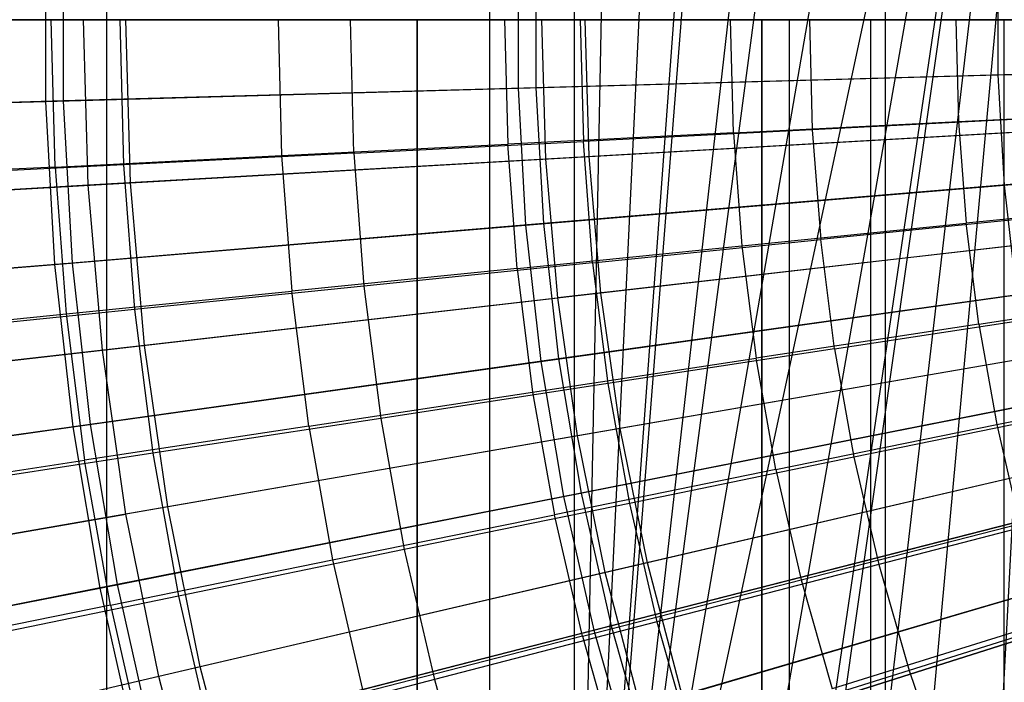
# Model space of a CAD drawing. Extents: x 0.1 to 12.1, y -6 to 6.
# Tile 76 of 256: x 4.085 to 4.741, y -0.442 to 0. Entities that reach past the tile are written whole.
import ezdxf

# ---------------------------------------------------------------- set-up
doc = ezdxf.new("R2010")
doc.units = 0
doc.header["$LTSCALE"] = 2.54
doc.layers.get('0').update_dxf_attribs({"linetype": 'CONTINUOUS'})

# ---------------------------------------------------------------- blocks, each defined once
blk = doc.blocks.new('DROPS_COLOR_B-11195_STL')
at = {"color": 0}
for p, q in [((4.143, -0.9, 40.42383), (4.143, 0.9, 40.42383)), ((4.143, -0.9, 40.42383), (4.143, 0.9, 40.42383)), ((4.143, -0.9, 47.44527), (4.143, 0.9, 47.44527)), ((4.143, -0.9, 47.44527), (4.143, 0.9, 47.44527)), ((4.39834, -0.9, 40.29602), (4.39834, 0.9, 40.29602)), ((4.39834, -0.9, 40.29602), (4.39834, 0.9, 40.29602)), ((4.39834, -0.9, 47.57308), (4.39834, 0.9, 47.57308)), ((4.39834, -0.9, 47.57308), (4.39834, 0.9, 47.57308)), ((4.45483, -0.90001, 51.1621), (4.49087, 0.89999, 51.15222)), ((4.45483, -0.90001, 51.1621), (4.49087, 0.89999, 51.15222)), ((4.45483, -0.90001, 51.1621), (4.45483, 0.89999, 51.1621)), ((4.45483, -0.90001, 51.1621), (4.45483, 0.89999, 51.1621)), ((4.45483, -0.90001, 62.72471), (4.45483, 0.89999, 62.72471)), ((4.45483, -0.90001, 62.72471), (4.45483, 0.89999, 62.72471)), ((4.66214, -0.9, 40.18675), (4.66214, 0.9, 40.18675)), ((4.66214, -0.9, 40.18675), (4.66214, 0.9, 40.18675)), ((4.66214, -0.9, 47.68235), (4.66214, 0.9, 47.68235)), ((4.66214, -0.9, 47.68235), (4.66214, 0.9, 47.68235)), ((4.53851, 0.85628, 51.13952), (4.45483, -0.90001, 51.1621)), ((4.53851, 0.85628, 51.13952), (4.45483, -0.90001, 51.1621)), ((4.58121, 0.82381, 51.12849), (4.45483, -0.90001, 51.1621)), ((4.58121, 0.82381, 51.12849), (4.45483, -0.90001, 51.1621)), ((4.59037, 0.81754, 51.12617), (4.45483, -0.90001, 51.1621)), ((4.59037, 0.81754, 51.12617), (4.45483, -0.90001, 51.1621)), ((4.64623, 0.78382, 51.11234), (4.45483, -0.90001, 51.1621)), ((4.64623, 0.78382, 51.11234), (4.45483, -0.90001, 51.1621)), ((4.67632, 0.76855, 51.10513), (4.45483, -0.90001, 51.1621)), ((4.67632, 0.76855, 51.10513), (4.45483, -0.90001, 51.1621)), ((4.73839, 0.74259, 51.09077), (4.45483, -0.90001, 51.1621)), ((4.73839, 0.74259, 51.09077), (4.45483, -0.90001, 51.1621)), ((4.80255, 0.72273, 51.07665), (4.45483, -0.90001, 51.1621)), ((4.80255, 0.72273, 51.07665), (4.45483, -0.90001, 51.1621)), ((4.80255, 0.72273, 51.07665), (4.52247, -0.87003, 51.14375)), ((4.80255, 0.72273, 51.07665), (4.52247, -0.87003, 51.14375)), ((4.80255, 0.72273, 51.07665), (4.57189, -0.83045, 51.13087)), ((4.80255, 0.72273, 51.07665), (4.57189, -0.83045, 51.13087)), ((4.58207, -0.82323, 51.12827), (4.80255, 0.72273, 51.07665)), ((4.58207, -0.82323, 51.12827), (4.80255, 0.72273, 51.07665)), ((4.6254, -0.79555, 51.11743), (4.80255, 0.72273, 51.07665)), ((4.6254, -0.79555, 51.11743), (4.80255, 0.72273, 51.07665)), ((4.66482, -0.77419, 51.10787), (4.80255, 0.72273, 51.07665)), ((4.66482, -0.77419, 51.10787), (4.80255, 0.72273, 51.07665)), ((4.72501, -0.74761, 51.0938), (4.80255, 0.72273, 51.07665)), ((4.72501, -0.74761, 51.0938), (4.80255, 0.72273, 51.07665)), ((4.10842, -0.09818, 13.48847), (4.10595, 0, 13.48847)), ((4.10842, -0.09818, 13.48847), (4.10595, 0, 13.48847)), ((4.13053, -0.11033, 13.16251), (4.12738, 0, 13.16251)), ((4.13053, -0.11033, 13.16251), (4.12738, 0, 13.16251)), ((4.15159, 0, 13.42089), (4.15404, -0.09666, 13.42089)), ((4.15159, 0, 13.42089), (4.15404, -0.09666, 13.42089)), ((4.15881, -0.10871, 2.21277), (4.15571, 0, 2.21277)), ((4.15881, -0.10871, 2.21277), (4.15571, 0, 2.21277)), ((4.2572, 0, 13.55036), (4.25948, -0.09058, 13.55036)), ((4.2572, 0, 13.55036), (4.25948, -0.09058, 13.55036)), ((4.30766, -0.08887, 13.48337), (4.30541, 0, 13.48337)), ((4.30766, -0.08887, 13.48337), (4.30541, 0, 13.48337)), ((4.40817, 0, 13.60807), (4.41026, -0.083, 13.60807)), ((4.40817, 0, 13.60807), (4.41026, -0.083, 13.60807)), ((4.43569, -0.09288, 13.27646), (4.43303, 0, 13.27646)), ((4.43569, -0.09288, 13.27646), (4.43303, 0, 13.27646)), ((4.45868, 0, 13.54139), (4.46073, -0.08111, 13.54139)), ((4.45868, 0, 13.54139), (4.46073, -0.08111, 13.54139)), ((4.46455, -0.09123, 2.1004), (4.46194, 0, 2.1004)), ((4.46455, -0.09123, 2.1004), (4.46194, 0, 2.1004)), ((4.56074, -0.07543, 13.66163), (4.55884, 0, 13.66163)), ((4.56074, -0.07543, 13.66163), (4.55884, 0, 13.66163)), ((4.61154, 0, 13.59504), (4.61339, -0.07337, 13.59504)), ((4.61154, 0, 13.59504), (4.61339, -0.07337, 13.59504)), ((4.70918, 0, 13.71107), (4.71089, -0.06787, 13.71107)), ((4.70918, 0, 13.71107), (4.71089, -0.06787, 13.71107)), ((4.3499, 0, 17.24914), (3.94691, 0, 17.41607)), ((3.94691, 0, 36.47914), (4.3499, 0, 36.64607)), ((4.3499, 0, 17.24914), (3.94691, 0, 17.41607)), ((3.94691, 0, 36.47914), (4.3499, 0, 36.64607)), ((4.7659, 0, 17.11798), (4.3499, 0, 17.24914)), ((4.3499, 0, 36.64607), (4.7659, 0, 36.77724)), ((4.3499, -0.8, 17.24914), (4.3499, 0, 17.24914)), ((4.7659, 0, 17.11798), (4.3499, 0, 17.24914)), ((4.3499, -0.8, 17.24914), (4.3499, 0, 17.24914)), ((4.3499, 0, 36.64607), (4.7659, 0, 36.77724)), ((4.3499, 0, 36.64607), (4.3499, -0.8, 36.64607)), ((4.3499, 0, 36.64607), (4.3499, -0.8, 36.64607)), ((4.59793, 0, 32.17917), (4.57971, 0, 31.94761)), ((4.57971, 0, 31.94761), (4.57971, 0, 21.94761)), ((4.57971, 0, 21.94761), (4.59793, 0, 21.71604)), ((4.57971, 0, 21.94761), (4.59793, 0, 21.71604)), ((4.57971, 0, 21.94761), (4.57971, -0.8, 21.94761)), ((4.57971, -0.8, 31.94761), (4.57971, 0, 31.94761)), ((4.59793, 0, 32.17917), (4.57971, 0, 31.94761)), ((4.57971, 0, 21.94761), (4.57971, -0.8, 21.94761)), ((4.57971, 0, 31.94761), (4.57971, 0, 21.94761)), ((4.57971, -0.8, 31.94761), (4.57971, 0, 31.94761)), ((4.65216, 0, 32.40504), (4.59793, 0, 32.17917)), ((4.59793, 0, 21.71604), (4.65216, 0, 21.49017)), ((4.59793, 0, 21.71604), (4.65216, 0, 21.49017)), ((4.59793, 0, 21.71604), (4.59793, -0.8, 21.71604)), ((4.59793, 0, 21.71604), (4.59793, -0.8, 21.71604)), ((4.59793, 0, 32.17917), (4.59793, -0.8, 32.17917)), ((4.59793, 0, 32.17917), (4.59793, -0.8, 32.17917)), ((4.65216, 0, 32.40504), (4.59793, 0, 32.17917)), ((4.74105, 0, 32.61964), (4.65216, 0, 32.40504)), ((4.65216, 0, 21.49017), (4.74105, 0, 21.27557)), ((4.65216, 0, 21.49017), (4.74105, 0, 21.27557)), ((4.65216, 0, 21.49017), (4.65216, -0.8, 21.49017)), ((4.65216, 0, 21.49017), (4.65216, -0.8, 21.49017)), ((4.65216, 0, 32.40504), (4.65216, -0.8, 32.40504)), ((4.65216, 0, 32.40504), (4.65216, -0.8, 32.40504)), ((4.74105, 0, 32.61964), (4.65216, 0, 32.40504)), ((4.86242, 0, 32.8177), (4.74105, 0, 32.61964)), ((4.74105, 0, 21.27557), (4.86242, 0, 21.07751)), ((4.74105, 0, 21.27557), (4.86242, 0, 21.07751)), ((4.74105, 0, 21.27557), (4.74105, -0.8, 21.27557)), ((4.74105, 0, 21.27557), (4.74105, -0.8, 21.27557)), ((4.74105, 0, 32.61964), (4.74105, -0.8, 32.61964)), ((4.74105, 0, 32.61964), (4.74105, -0.8, 32.61964)), ((4.86242, 0, 32.8177), (4.74105, 0, 32.61964)), ((4.7657, -0.06564, 13.64441), (4.61339, -0.07337, 13.59504)), ((4.7657, -0.06564, 13.64441), (4.61339, -0.07337, 13.59504)), ((4.71089, -0.06787, 13.71107), (4.8607, -0.06034, 13.75643)), ((4.71089, -0.06787, 13.71107), (4.8607, -0.06034, 13.75643)), ((4.56074, -0.07543, 13.66163), (4.71089, -0.06787, 13.71107)), ((4.56074, -0.07543, 13.66163), (4.71089, -0.06787, 13.71107)), ((4.71089, -0.06787, 13.71107), (4.716, -0.13557, 13.71107)), ((4.71089, -0.06787, 13.71107), (4.716, -0.13557, 13.71107)), ((4.56074, -0.07543, 13.66163), (4.41026, -0.083, 13.60807)), ((4.56074, -0.07543, 13.66163), (4.41026, -0.083, 13.60807)), ((4.74666, -0.0751, 13.37336), (4.43569, -0.09288, 13.27646)), ((4.74666, -0.0751, 13.37336), (4.43569, -0.09288, 13.27646)), ((4.61339, -0.07337, 13.59504), (4.46073, -0.08111, 13.54139)), ((4.61339, -0.07337, 13.59504), (4.46073, -0.08111, 13.54139)), ((4.46455, -0.09123, 2.1004), (4.77602, -0.07342, 2.00512)), ((4.46455, -0.09123, 2.1004), (4.77602, -0.07342, 2.00512)), ((4.56074, -0.07543, 13.66163), (4.56642, -0.15066, 13.66163)), ((4.56074, -0.07543, 13.66163), (4.56642, -0.15066, 13.66163)), ((4.61339, -0.07337, 13.59504), (4.61897, -0.14654, 13.59504)), ((4.61339, -0.07337, 13.59504), (4.61897, -0.14654, 13.59504)), ((4.25948, -0.09058, 13.55036), (4.41026, -0.083, 13.60807)), ((4.25948, -0.09058, 13.55036), (4.41026, -0.083, 13.60807)), ((4.30766, -0.08887, 13.48337), (4.46073, -0.08111, 13.54139)), ((4.30766, -0.08887, 13.48337), (4.46073, -0.08111, 13.54139)), ((4.41651, -0.16578, 13.60807), (4.41026, -0.083, 13.60807)), ((4.41651, -0.16578, 13.60807), (4.41026, -0.083, 13.60807)), ((4.46689, -0.16201, 13.54139), (4.46073, -0.08111, 13.54139)), ((4.46689, -0.16201, 13.54139), (4.46073, -0.08111, 13.54139)), ((4.10842, -0.09818, 13.48847), (4.25948, -0.09058, 13.55036)), ((4.10842, -0.09818, 13.48847), (4.25948, -0.09058, 13.55036)), ((4.30766, -0.08887, 13.48337), (4.15404, -0.09666, 13.42089)), ((4.30766, -0.08887, 13.48337), (4.15404, -0.09666, 13.42089)), ((4.15881, -0.10871, 2.21277), (4.46455, -0.09123, 2.1004)), ((4.15881, -0.10871, 2.21277), (4.46455, -0.09123, 2.1004)), ((4.25948, -0.09058, 13.55036), (4.26631, -0.18094, 13.55036)), ((4.25948, -0.09058, 13.55036), (4.26631, -0.18094, 13.55036)), ((4.30766, -0.08887, 13.48337), (4.31441, -0.17751, 13.48337)), ((4.30766, -0.08887, 13.48337), (4.31441, -0.17751, 13.48337)), ((4.47236, -0.18216, 2.1004), (4.46455, -0.09123, 2.1004)), ((4.47236, -0.18216, 2.1004), (4.46455, -0.09123, 2.1004)), ((4.10842, -0.09818, 13.48847), (3.95711, -0.10579, 13.42236)), ((4.10842, -0.09818, 13.48847), (3.95711, -0.10579, 13.42236)), ((4.15404, -0.09666, 13.42089), (4.00007, -0.10447, 13.35397)), ((4.15404, -0.09666, 13.42089), (4.00007, -0.10447, 13.35397)), ((4.10842, -0.09818, 13.48847), (4.11582, -0.19612, 13.48847)), ((4.10842, -0.09818, 13.48847), (4.11582, -0.19612, 13.48847)), ((4.43569, -0.09288, 13.27646), (4.13053, -0.11033, 13.16251)), ((4.43569, -0.09288, 13.27646), (4.13053, -0.11033, 13.16251)), ((4.15404, -0.09666, 13.42089), (4.16138, -0.19307, 13.42089)), ((4.15404, -0.09666, 13.42089), (4.16138, -0.19307, 13.42089)), ((4.44364, -0.18546, 13.27646), (4.43569, -0.09288, 13.27646)), ((4.44364, -0.18546, 13.27646), (4.43569, -0.09288, 13.27646)), ((4.13053, -0.11033, 13.16251), (3.83213, -0.12739, 13.03183)), ((4.13053, -0.11033, 13.16251), (3.83213, -0.12739, 13.03183)), ((3.85974, -0.12582, 2.3419), (4.15881, -0.10871, 2.21277)), ((3.85974, -0.12582, 2.3419), (4.15881, -0.10871, 2.21277)), ((4.13998, -0.2203, 13.16251), (4.13053, -0.11033, 13.16251)), ((4.13998, -0.2203, 13.16251), (4.13053, -0.11033, 13.16251)), ((4.16812, -0.21707, 2.21277), (4.15881, -0.10871, 2.21277)), ((4.16812, -0.21707, 2.21277), (4.15881, -0.10871, 2.21277)), ((4.86525, -0.12052, 13.75643), (4.716, -0.13557, 13.71107)), ((4.86525, -0.12052, 13.75643), (4.716, -0.13557, 13.71107)), ((4.77068, -0.13111, 13.64441), (4.61897, -0.14654, 13.59504)), ((4.77068, -0.13111, 13.64441), (4.61897, -0.14654, 13.59504)), ((4.56642, -0.15066, 13.66163), (4.716, -0.13557, 13.71107)), ((4.56642, -0.15066, 13.66163), (4.716, -0.13557, 13.71107)), ((4.72451, -0.20293, 13.71107), (4.716, -0.13557, 13.71107)), ((4.72451, -0.20293, 13.71107), (4.716, -0.13557, 13.71107)), ((4.41651, -0.16578, 13.60807), (4.56642, -0.15066, 13.66163)), ((4.41651, -0.16578, 13.60807), (4.56642, -0.15066, 13.66163)), ((4.75309, -0.14995, 13.37336), (4.44364, -0.18546, 13.27646)), ((4.75309, -0.14995, 13.37336), (4.44364, -0.18546, 13.27646)), ((4.46689, -0.16201, 13.54139), (4.61897, -0.14654, 13.59504)), ((4.46689, -0.16201, 13.54139), (4.61897, -0.14654, 13.59504)), ((4.78231, -0.1466, 2.00512), (4.47236, -0.18216, 2.1004)), ((4.78231, -0.1466, 2.00512), (4.47236, -0.18216, 2.1004)), ((4.56642, -0.15066, 13.66163), (4.57588, -0.22552, 13.66163)), ((4.56642, -0.15066, 13.66163), (4.57588, -0.22552, 13.66163)), ((4.62824, -0.21934, 13.59504), (4.61897, -0.14654, 13.59504)), ((4.62824, -0.21934, 13.59504), (4.61897, -0.14654, 13.59504)), ((4.46689, -0.16201, 13.54139), (4.31441, -0.17751, 13.48337)), ((4.46689, -0.16201, 13.54139), (4.31441, -0.17751, 13.48337)), ((4.46689, -0.16201, 13.54139), (4.47714, -0.24249, 13.54139)), ((4.46689, -0.16201, 13.54139), (4.47714, -0.24249, 13.54139)), ((4.41651, -0.16578, 13.60807), (4.26631, -0.18094, 13.55036)), ((4.41651, -0.16578, 13.60807), (4.26631, -0.18094, 13.55036)), ((4.41651, -0.16578, 13.60807), (4.42692, -0.24815, 13.60807)), ((4.41651, -0.16578, 13.60807), (4.42692, -0.24815, 13.60807)), ((4.11582, -0.19612, 13.48847), (4.26631, -0.18094, 13.55036)), ((4.11582, -0.19612, 13.48847), (4.26631, -0.18094, 13.55036)), ((4.31441, -0.17751, 13.48337), (4.16138, -0.19307, 13.42089)), ((4.31441, -0.17751, 13.48337), (4.16138, -0.19307, 13.42089)), ((4.47236, -0.18216, 2.1004), (4.16812, -0.21707, 2.21277)), ((4.47236, -0.18216, 2.1004), (4.16812, -0.21707, 2.21277)), ((4.27766, -0.27083, 13.55036), (4.26631, -0.18094, 13.55036)), ((4.27766, -0.27083, 13.55036), (4.26631, -0.18094, 13.55036)), ((4.31441, -0.17751, 13.48337), (4.32564, -0.2657, 13.48337)), ((4.31441, -0.17751, 13.48337), (4.32564, -0.2657, 13.48337)), ((4.48535, -0.2725, 2.1004), (4.47236, -0.18216, 2.1004)), ((4.48535, -0.2725, 2.1004), (4.47236, -0.18216, 2.1004)), ((4.72451, -0.20293, 13.71107), (4.87281, -0.1804, 13.75643)), ((4.72451, -0.20293, 13.71107), (4.87281, -0.1804, 13.75643)), ((4.13998, -0.2203, 13.16251), (4.44364, -0.18546, 13.27646)), ((4.13998, -0.2203, 13.16251), (4.44364, -0.18546, 13.27646)), ((4.45686, -0.27743, 13.27646), (4.44364, -0.18546, 13.27646)), ((4.45686, -0.27743, 13.27646), (4.44364, -0.18546, 13.27646)), ((3.96508, -0.21132, 13.42236), (4.11582, -0.19612, 13.48847)), ((3.96508, -0.21132, 13.42236), (4.11582, -0.19612, 13.48847)), ((4.16138, -0.19307, 13.42089), (4.00801, -0.20867, 13.35397)), ((4.16138, -0.19307, 13.42089), (4.00801, -0.20867, 13.35397)), ((4.11582, -0.19612, 13.48847), (4.12813, -0.29355, 13.48847)), ((4.11582, -0.19612, 13.48847), (4.12813, -0.29355, 13.48847)), ((4.16138, -0.19307, 13.42089), (4.1736, -0.28899, 13.42089)), ((4.16138, -0.19307, 13.42089), (4.1736, -0.28899, 13.42089)), ((4.62824, -0.21934, 13.59504), (4.77898, -0.19625, 13.64441)), ((4.62824, -0.21934, 13.59504), (4.77898, -0.19625, 13.64441)), ((4.72451, -0.20293, 13.71107), (4.57588, -0.22552, 13.66163)), ((4.72451, -0.20293, 13.71107), (4.57588, -0.22552, 13.66163)), ((4.72451, -0.20293, 13.71107), (4.73639, -0.26978, 13.71107)), ((4.72451, -0.20293, 13.71107), (4.73639, -0.26978, 13.71107)), ((3.84304, -0.25437, 13.03183), (4.13998, -0.2203, 13.16251)), ((3.84304, -0.25437, 13.03183), (4.13998, -0.2203, 13.16251)), ((4.16812, -0.21707, 2.21277), (3.87051, -0.25122, 2.3419)), ((4.16812, -0.21707, 2.21277), (3.87051, -0.25122, 2.3419)), ((4.15569, -0.32955, 13.16251), (4.13998, -0.2203, 13.16251)), ((4.15569, -0.32955, 13.16251), (4.13998, -0.2203, 13.16251)), ((4.1836, -0.32472, 2.21277), (4.16812, -0.21707, 2.21277)), ((4.1836, -0.32472, 2.21277), (4.16812, -0.21707, 2.21277)), ((4.62824, -0.21934, 13.59504), (4.47714, -0.24249, 13.54139)), ((4.62824, -0.21934, 13.59504), (4.47714, -0.24249, 13.54139)), ((4.79276, -0.2193, 2.00512), (4.48535, -0.2725, 2.1004)), ((4.79276, -0.2193, 2.00512), (4.48535, -0.2725, 2.1004)), ((4.62824, -0.21934, 13.59504), (4.64119, -0.29158, 13.59504)), ((4.62824, -0.21934, 13.59504), (4.64119, -0.29158, 13.59504)), ((4.42692, -0.24815, 13.60807), (4.57588, -0.22552, 13.66163)), ((4.42692, -0.24815, 13.60807), (4.57588, -0.22552, 13.66163)), ((4.76379, -0.22432, 13.37336), (4.45686, -0.27743, 13.27646)), ((4.76379, -0.22432, 13.37336), (4.45686, -0.27743, 13.27646)), ((4.58908, -0.2998, 13.66163), (4.57588, -0.22552, 13.66163)), ((4.58908, -0.2998, 13.66163), (4.57588, -0.22552, 13.66163)), ((4.47714, -0.24249, 13.54139), (4.32564, -0.2657, 13.48337)), ((4.47714, -0.24249, 13.54139), (4.32564, -0.2657, 13.48337)), ((4.47714, -0.24249, 13.54139), (4.49146, -0.32235, 13.54139)), ((4.47714, -0.24249, 13.54139), (4.49146, -0.32235, 13.54139)), ((4.73639, -0.26978, 13.71107), (4.88338, -0.23982, 13.75643)), ((4.73639, -0.26978, 13.71107), (4.88338, -0.23982, 13.75643)), ((4.27766, -0.27083, 13.55036), (4.42692, -0.24815, 13.60807)), ((4.27766, -0.27083, 13.55036), (4.42692, -0.24815, 13.60807)), ((4.42692, -0.24815, 13.60807), (4.44145, -0.32989, 13.60807)), ((4.42692, -0.24815, 13.60807), (4.44145, -0.32989, 13.60807)), ((4.79056, -0.26088, 13.64441), (4.64119, -0.29158, 13.59504)), ((4.79056, -0.26088, 13.64441), (4.64119, -0.29158, 13.59504)), ((4.32564, -0.2657, 13.48337), (4.1736, -0.28899, 13.42089)), ((4.32564, -0.2657, 13.48337), (4.1736, -0.28899, 13.42089)), ((4.32564, -0.2657, 13.48337), (4.34133, -0.3532, 13.48337)), ((4.32564, -0.2657, 13.48337), (4.34133, -0.3532, 13.48337)), ((4.27766, -0.27083, 13.55036), (4.12813, -0.29355, 13.48847)), ((4.27766, -0.27083, 13.55036), (4.12813, -0.29355, 13.48847)), ((4.48535, -0.2725, 2.1004), (4.1836, -0.32472, 2.21277)), ((4.48535, -0.2725, 2.1004), (4.1836, -0.32472, 2.21277)), ((4.27766, -0.27083, 13.55036), (4.29352, -0.36004, 13.55036)), ((4.27766, -0.27083, 13.55036), (4.29352, -0.36004, 13.55036)), ((4.50347, -0.36195, 2.1004), (4.48535, -0.2725, 2.1004)), ((4.50347, -0.36195, 2.1004), (4.48535, -0.2725, 2.1004)), ((4.58908, -0.2998, 13.66163), (4.73639, -0.26978, 13.71107)), ((4.58908, -0.2998, 13.66163), (4.73639, -0.26978, 13.71107)), ((4.73639, -0.26978, 13.71107), (4.75162, -0.33594, 13.71107)), ((4.73639, -0.26978, 13.71107), (4.75162, -0.33594, 13.71107)), ((4.45686, -0.27743, 13.27646), (4.15569, -0.32955, 13.16251)), ((4.45686, -0.27743, 13.27646), (4.15569, -0.32955, 13.16251)), ((4.47532, -0.3685, 13.27646), (4.45686, -0.27743, 13.27646)), ((4.47532, -0.3685, 13.27646), (4.45686, -0.27743, 13.27646)), ((3.97834, -0.31631, 13.42236), (4.12813, -0.29355, 13.48847)), ((3.97834, -0.31631, 13.42236), (4.12813, -0.29355, 13.48847)), ((4.1736, -0.28899, 13.42089), (4.02121, -0.31234, 13.35397)), ((4.1736, -0.28899, 13.42089), (4.02121, -0.31234, 13.35397)), ((4.14532, -0.39025, 13.48847), (4.12813, -0.29355, 13.48847)), ((4.14532, -0.39025, 13.48847), (4.12813, -0.29355, 13.48847)), ((4.1736, -0.28899, 13.42089), (4.19066, -0.38417, 13.42089)), ((4.1736, -0.28899, 13.42089), (4.19066, -0.38417, 13.42089)), ((4.64119, -0.29158, 13.59504), (4.49146, -0.32235, 13.54139)), ((4.64119, -0.29158, 13.59504), (4.49146, -0.32235, 13.54139)), ((4.80735, -0.29129, 2.00512), (4.50347, -0.36195, 2.1004)), ((4.80735, -0.29129, 2.00512), (4.50347, -0.36195, 2.1004)), ((4.64119, -0.29158, 13.59504), (4.65778, -0.36307, 13.59504)), ((4.64119, -0.29158, 13.59504), (4.65778, -0.36307, 13.59504)), ((4.58908, -0.2998, 13.66163), (4.44145, -0.32989, 13.60807)), ((4.58908, -0.2998, 13.66163), (4.44145, -0.32989, 13.60807)), ((4.77871, -0.29795, 13.37336), (4.47532, -0.3685, 13.27646)), ((4.77871, -0.29795, 13.37336), (4.47532, -0.3685, 13.27646)), ((4.58908, -0.2998, 13.66163), (4.606, -0.37333, 13.66163)), ((4.58908, -0.2998, 13.66163), (4.606, -0.37333, 13.66163)), ((4.1836, -0.32472, 2.21277), (3.88842, -0.37581, 2.3419)), ((4.1836, -0.32472, 2.21277), (3.88842, -0.37581, 2.3419)), ((4.20519, -0.43132, 2.21277), (4.1836, -0.32472, 2.21277)), ((4.20519, -0.43132, 2.21277), (4.1836, -0.32472, 2.21277)), ((4.49146, -0.32235, 13.54139), (4.34133, -0.3532, 13.48337)), ((4.49146, -0.32235, 13.54139), (4.34133, -0.3532, 13.48337)), ((4.49146, -0.32235, 13.54139), (4.5098, -0.40139, 13.54139)), ((4.49146, -0.32235, 13.54139), (4.5098, -0.40139, 13.54139)), ((4.8054, -0.32485, 13.64441), (4.65778, -0.36307, 13.59504)), ((4.8054, -0.32485, 13.64441), (4.65778, -0.36307, 13.59504)), ((3.86118, -0.38052, 13.03183), (4.15569, -0.32955, 13.16251)), ((3.86118, -0.38052, 13.03183), (4.15569, -0.32955, 13.16251)), ((4.17761, -0.43773, 13.16251), (4.15569, -0.32955, 13.16251)), ((4.17761, -0.43773, 13.16251), (4.15569, -0.32955, 13.16251)), ((4.29352, -0.36004, 13.55036), (4.44145, -0.32989, 13.60807)), ((4.29352, -0.36004, 13.55036), (4.44145, -0.32989, 13.60807)), ((4.46007, -0.4108, 13.60807), (4.44145, -0.32989, 13.60807)), ((4.46007, -0.4108, 13.60807), (4.44145, -0.32989, 13.60807)), ((4.606, -0.37333, 13.66163), (4.75162, -0.33594, 13.71107)), ((4.606, -0.37333, 13.66163), (4.75162, -0.33594, 13.71107)), ((4.34133, -0.3532, 13.48337), (4.19066, -0.38417, 13.42089)), ((4.34133, -0.3532, 13.48337), (4.19066, -0.38417, 13.42089)), ((4.34133, -0.3532, 13.48337), (4.36142, -0.4398, 13.48337)), ((4.34133, -0.3532, 13.48337), (4.36142, -0.4398, 13.48337)), ((4.14532, -0.39025, 13.48847), (4.29352, -0.36004, 13.55036)), ((4.14532, -0.39025, 13.48847), (4.29352, -0.36004, 13.55036)), ((4.29352, -0.36004, 13.55036), (4.31384, -0.44835, 13.55036)), ((4.29352, -0.36004, 13.55036), (4.31384, -0.44835, 13.55036)), ((4.50347, -0.36195, 2.1004), (4.20519, -0.43132, 2.21277)), ((4.50347, -0.36195, 2.1004), (4.20519, -0.43132, 2.21277)), ((4.52668, -0.45022, 2.1004), (4.50347, -0.36195, 2.1004)), ((4.52668, -0.45022, 2.1004), (4.50347, -0.36195, 2.1004)), ((4.65778, -0.36307, 13.59504), (4.5098, -0.40139, 13.54139)), ((4.65778, -0.36307, 13.59504), (4.5098, -0.40139, 13.54139)), ((4.82602, -0.36233, 2.00512), (4.52668, -0.45022, 2.1004)), ((4.82602, -0.36233, 2.00512), (4.52668, -0.45022, 2.1004)), ((4.65778, -0.36307, 13.59504), (4.67796, -0.43363, 13.59504)), ((4.65778, -0.36307, 13.59504), (4.67796, -0.43363, 13.59504)), ((4.47532, -0.3685, 13.27646), (4.17761, -0.43773, 13.16251)), ((4.47532, -0.3685, 13.27646), (4.17761, -0.43773, 13.16251)), ((4.46007, -0.4108, 13.60807), (4.606, -0.37333, 13.66163)), ((4.46007, -0.4108, 13.60807), (4.606, -0.37333, 13.66163)), ((4.49894, -0.45837, 13.27646), (4.47532, -0.3685, 13.27646)), ((4.49894, -0.45837, 13.27646), (4.47532, -0.3685, 13.27646)), ((4.49894, -0.45837, 13.27646), (4.79781, -0.37061, 13.37336)), ((4.49894, -0.45837, 13.27646), (4.79781, -0.37061, 13.37336)), ((4.606, -0.37333, 13.66163), (4.6266, -0.44592, 13.66163)), ((4.606, -0.37333, 13.66163), (4.6266, -0.44592, 13.66163)), ((4.19066, -0.38417, 13.42089), (4.03965, -0.4152, 13.35397)), ((4.19066, -0.38417, 13.42089), (4.03965, -0.4152, 13.35397)), ((4.19066, -0.38417, 13.42089), (4.21251, -0.47836, 13.42089)), ((4.19066, -0.38417, 13.42089), (4.21251, -0.47836, 13.42089)), ((4.14532, -0.39025, 13.48847), (3.99686, -0.42051, 13.42236)), ((4.14532, -0.39025, 13.48847), (3.99686, -0.42051, 13.42236)), ((4.14532, -0.39025, 13.48847), (4.16734, -0.48596, 13.48847)), ((4.14532, -0.39025, 13.48847), (4.16734, -0.48596, 13.48847)), ((4.82347, -0.38798, 13.64441), (4.67796, -0.43363, 13.59504)), ((4.82347, -0.38798, 13.64441), (4.67796, -0.43363, 13.59504)), ((4.5098, -0.40139, 13.54139), (4.36142, -0.4398, 13.48337)), ((4.5098, -0.40139, 13.54139), (4.36142, -0.4398, 13.48337)), ((4.5098, -0.40139, 13.54139), (4.53212, -0.47939, 13.54139)), ((4.5098, -0.40139, 13.54139), (4.53212, -0.47939, 13.54139)), ((4.77015, -0.40126, 13.71107), (4.6266, -0.44592, 13.66163)), ((4.77015, -0.40126, 13.71107), (4.6266, -0.44592, 13.66163)), ((4.46007, -0.4108, 13.60807), (4.31384, -0.44835, 13.55036)), ((4.46007, -0.4108, 13.60807), (4.31384, -0.44835, 13.55036)), ((4.46007, -0.4108, 13.60807), (4.48273, -0.49067, 13.60807)), ((4.46007, -0.4108, 13.60807), (4.48273, -0.49067, 13.60807)), ((4.20519, -0.43132, 2.21277), (3.91342, -0.49917, 2.3419)), ((4.20519, -0.43132, 2.21277), (3.91342, -0.49917, 2.3419)), ((4.23284, -0.5365, 2.21277), (4.20519, -0.43132, 2.21277)), ((4.23284, -0.5365, 2.21277), (4.20519, -0.43132, 2.21277)), ((4.17761, -0.43773, 13.16251), (3.88649, -0.50543, 13.03183)), ((4.17761, -0.43773, 13.16251), (3.88649, -0.50543, 13.03183)), ((4.20567, -0.54448, 13.16251), (4.17761, -0.43773, 13.16251)), ((4.20567, -0.54448, 13.16251), (4.17761, -0.43773, 13.16251)), ((4.36142, -0.4398, 13.48337), (4.21251, -0.47836, 13.42089)), ((4.36142, -0.4398, 13.48337), (4.21251, -0.47836, 13.42089)), ((4.36142, -0.4398, 13.48337), (4.38588, -0.52527, 13.48337)), ((4.36142, -0.4398, 13.48337), (4.38588, -0.52527, 13.48337)), ((4.67796, -0.43363, 13.59504), (4.53212, -0.47939, 13.54139)), ((4.67796, -0.43363, 13.59504), (4.53212, -0.47939, 13.54139)), ((4.67796, -0.43363, 13.59504), (4.7017, -0.50307, 13.59504)), ((4.67796, -0.43363, 13.59504), (4.7017, -0.50307, 13.59504))]:
    blk.add_line(p, q, dxfattribs=at)
blk = doc.blocks.new('GROUP_1')
at = {"color": 0}
for p, q in [((4.0421, 6.05176, 11.6713), (4.0421, 5.94287, 11.6713)), ((4.0421, 6.05176, 11.6713), (4.0421, 5.94287, 11.6713)), ((4.05379, 6.05143, 0.32467), (4.05379, 5.94319, 0.32467)), ((4.05379, 6.05143, 0.32467), (4.05379, 5.94319, 0.32467)), ((4.35716, 6.043, 11.77053), (4.35716, 5.95163, 11.77053)), ((4.35716, 6.043, 11.77053), (4.35716, 5.95163, 11.77053)), ((4.36905, 6.04267, 0.2261), (4.36905, 5.95196, 0.2261)), ((4.36905, 6.04267, 0.2261), (4.36905, 5.95196, 0.2261)), ((4.67721, 6.0341, 11.85225), (4.67721, 5.96053, 11.85225)), ((4.67721, 6.0341, 11.85225), (4.67721, 5.96053, 11.85225)), ((4.67721, 5.96053, 11.85225), (5.00127, 5.96954, 11.91623)), ((4.67721, 5.96053, 11.85225), (5.00127, 5.96954, 11.91623)), ((4.35716, 5.95163, 11.77053), (4.67721, 5.96053, 11.85225)), ((4.35716, 5.95163, 11.77053), (4.67721, 5.96053, 11.85225)), ((4.68927, 5.96086, 0.14503), (4.36905, 5.95196, 0.2261)), ((4.68927, 5.96086, 0.14503), (4.36905, 5.95196, 0.2261)), ((4.67721, 5.96053, 11.85225), (4.6813, 5.88707, 11.85225)), ((4.67721, 5.96053, 11.85225), (4.6813, 5.88707, 11.85225)), ((4.0421, 5.94287, 11.6713), (4.35716, 5.95163, 11.77053)), ((4.0421, 5.94287, 11.6713), (4.35716, 5.95163, 11.77053)), ((4.36905, 5.95196, 0.2261), (4.05379, 5.94319, 0.32467)), ((4.36905, 5.95196, 0.2261), (4.05379, 5.94319, 0.32467)), ((4.35716, 5.95163, 11.77053), (4.36224, 5.8604, 11.77053)), ((4.35716, 5.95163, 11.77053), (4.36224, 5.8604, 11.77053)), ((4.36905, 5.95196, 0.2261), (4.37409, 5.86139, 0.2261)), ((4.36905, 5.95196, 0.2261), (4.37409, 5.86139, 0.2261)), ((3.73298, 5.93427, 11.55487), (4.0421, 5.94287, 11.6713)), ((3.73298, 5.93427, 11.55487), (4.0421, 5.94287, 11.6713)), ((4.05379, 5.94319, 0.32467), (3.74442, 5.93459, 0.44046)), ((4.05379, 5.94319, 0.32467), (3.74442, 5.93459, 0.44046)), ((4.0421, 5.94287, 11.6713), (4.04815, 5.83414, 11.6713)), ((4.0421, 5.94287, 11.6713), (4.04815, 5.83414, 11.6713)), ((4.05379, 5.94319, 0.32467), (4.0598, 5.83511, 0.32467)), ((4.05379, 5.94319, 0.32467), (4.0598, 5.83511, 0.32467)), ((4.6813, 5.88707, 11.85225), (5.00435, 5.91408, 11.91623)), ((4.6813, 5.88707, 11.85225), (5.00435, 5.91408, 11.91623)), ((4.36224, 5.8604, 11.77053), (4.6813, 5.88707, 11.85225)), ((4.36224, 5.8604, 11.77053), (4.6813, 5.88707, 11.85225)), ((4.69332, 5.88808, 0.14503), (4.37409, 5.86139, 0.2261)), ((4.69332, 5.88808, 0.14503), (4.37409, 5.86139, 0.2261)), ((4.6813, 5.88707, 11.85225), (4.68946, 5.81395, 11.85225)), ((4.6813, 5.88707, 11.85225), (4.68946, 5.81395, 11.85225)), ((4.04815, 5.83414, 11.6713), (4.36224, 5.8604, 11.77053)), ((4.04815, 5.83414, 11.6713), (4.36224, 5.8604, 11.77053)), ((4.37409, 5.86139, 0.2261), (4.0598, 5.83511, 0.32467)), ((4.37409, 5.86139, 0.2261), (4.0598, 5.83511, 0.32467)), ((4.36224, 5.8604, 11.77053), (4.37238, 5.76959, 11.77053)), ((4.36224, 5.8604, 11.77053), (4.37238, 5.76959, 11.77053)), ((4.37409, 5.86139, 0.2261), (4.38416, 5.77124, 0.2261)), ((4.37409, 5.86139, 0.2261), (4.38416, 5.77124, 0.2261)), ((3.73998, 5.80838, 11.55487), (4.04815, 5.83414, 11.6713)), ((3.73998, 5.80838, 11.55487), (4.04815, 5.83414, 11.6713)), ((4.0598, 5.83511, 0.32467), (3.75139, 5.80933, 0.44046)), ((4.0598, 5.83511, 0.32467), (3.75139, 5.80933, 0.44046)), ((4.04815, 5.83414, 11.6713), (4.06024, 5.72592, 11.6713)), ((4.04815, 5.83414, 11.6713), (4.06024, 5.72592, 11.6713)), ((4.0598, 5.83511, 0.32467), (4.07181, 5.72754, 0.32467)), ((4.0598, 5.83511, 0.32467), (4.07181, 5.72754, 0.32467)), ((4.37238, 5.76959, 11.77053), (4.68946, 5.81395, 11.85225)), ((4.37238, 5.76959, 11.77053), (4.68946, 5.81395, 11.85225)), ((4.70141, 5.81563, 0.14503), (4.38416, 5.77124, 0.2261)), ((4.70141, 5.81563, 0.14503), (4.38416, 5.77124, 0.2261)), ((4.06024, 5.72592, 11.6713), (4.37238, 5.76959, 11.77053)), ((4.06024, 5.72592, 11.6713), (4.37238, 5.76959, 11.77053)), ((4.38416, 5.77124, 0.2261), (4.07181, 5.72754, 0.32467)), ((4.38416, 5.77124, 0.2261), (4.07181, 5.72754, 0.32467)), ((4.37238, 5.76959, 11.77053), (4.38755, 5.67949, 11.77053)), ((4.37238, 5.76959, 11.77053), (4.38755, 5.67949, 11.77053)), ((4.38416, 5.77124, 0.2261), (4.39922, 5.68179, 0.2261)), ((4.38416, 5.77124, 0.2261), (4.39922, 5.68179, 0.2261)), ((4.38755, 5.67949, 11.77053), (4.70168, 5.7414, 11.85225)), ((4.38755, 5.67949, 11.77053), (4.70168, 5.7414, 11.85225)), ((4.71351, 5.74374, 0.14503), (4.39922, 5.68179, 0.2261)), ((4.71351, 5.74374, 0.14503), (4.39922, 5.68179, 0.2261)), ((3.75398, 5.68307, 11.55487), (4.06024, 5.72592, 11.6713)), ((3.75398, 5.68307, 11.55487), (4.06024, 5.72592, 11.6713)), ((4.07181, 5.72754, 0.32467), (3.76532, 5.68466, 0.44046)), ((4.07181, 5.72754, 0.32467), (3.76532, 5.68466, 0.44046)), ((4.06024, 5.72592, 11.6713), (4.07832, 5.61854, 11.6713)), ((4.06024, 5.72592, 11.6713), (4.07832, 5.61854, 11.6713)), ((4.07181, 5.72754, 0.32467), (4.08979, 5.6208, 0.32467)), ((4.07181, 5.72754, 0.32467), (4.08979, 5.6208, 0.32467)), ((4.07832, 5.61854, 11.6713), (4.38755, 5.67949, 11.77053)), ((4.07832, 5.61854, 11.6713), (4.38755, 5.67949, 11.77053)), ((4.39922, 5.68179, 0.2261), (4.08979, 5.6208, 0.32467)), ((4.39922, 5.68179, 0.2261), (4.08979, 5.6208, 0.32467)), ((4.38755, 5.67949, 11.77053), (4.40771, 5.59037, 11.77053)), ((4.38755, 5.67949, 11.77053), (4.40771, 5.59037, 11.77053)), ((4.39922, 5.68179, 0.2261), (4.41923, 5.59331, 0.2261)), ((4.39922, 5.68179, 0.2261), (4.41923, 5.59331, 0.2261)), ((4.40771, 5.59037, 11.77053), (4.71791, 5.66965, 11.85225)), ((4.40771, 5.59037, 11.77053), (4.71791, 5.66965, 11.85225)), ((4.72959, 5.67263, 0.14503), (4.41923, 5.59331, 0.2261)), ((4.72959, 5.67263, 0.14503), (4.41923, 5.59331, 0.2261)), ((4.08979, 5.6208, 0.32467), (3.78615, 5.56095, 0.44046)), ((4.08979, 5.6208, 0.32467), (3.78615, 5.56095, 0.44046)), ((4.08979, 5.6208, 0.32467), (4.11366, 5.51522, 0.32467)), ((4.08979, 5.6208, 0.32467), (4.11366, 5.51522, 0.32467)), ((3.77491, 5.55873, 11.55487), (4.07832, 5.61854, 11.6713)), ((3.77491, 5.55873, 11.55487), (4.07832, 5.61854, 11.6713)), ((4.07832, 5.61854, 11.6713), (4.10234, 5.51232, 11.6713)), ((4.07832, 5.61854, 11.6713), (4.10234, 5.51232, 11.6713)), ((4.7496, 5.60253, 0.14503), (4.44413, 5.50609, 0.2261)), ((4.7496, 5.60253, 0.14503), (4.44413, 5.50609, 0.2261)), ((4.43278, 5.50251, 11.77053), (4.7381, 5.5989, 11.85225)), ((4.43278, 5.50251, 11.77053), (4.7381, 5.5989, 11.85225)), ((4.10234, 5.51232, 11.6713), (4.40771, 5.59037, 11.77053)), ((4.10234, 5.51232, 11.6713), (4.40771, 5.59037, 11.77053)), ((4.41923, 5.59331, 0.2261), (4.11366, 5.51522, 0.32467)), ((4.41923, 5.59331, 0.2261), (4.11366, 5.51522, 0.32467)), ((4.40771, 5.59037, 11.77053), (4.43278, 5.50251, 11.77053)), ((4.40771, 5.59037, 11.77053), (4.43278, 5.50251, 11.77053)), ((4.41923, 5.59331, 0.2261), (4.44413, 5.50609, 0.2261)), ((4.41923, 5.59331, 0.2261), (4.44413, 5.50609, 0.2261))]:
    blk.add_line(p, q, dxfattribs=at)
blk.add_blockref('DROPS_COLOR_B-11195_STL', (-0.06, 5.99731, -1.7), dxfattribs=at)

msp = doc.modelspace()

# ---------------------------------------------------------------- block references
at = {"color": 0}
msp.add_blockref('GROUP_1', (0.06, -5.99731, 1.7), dxfattribs=at)

doc.saveas('drawing.dxf')
